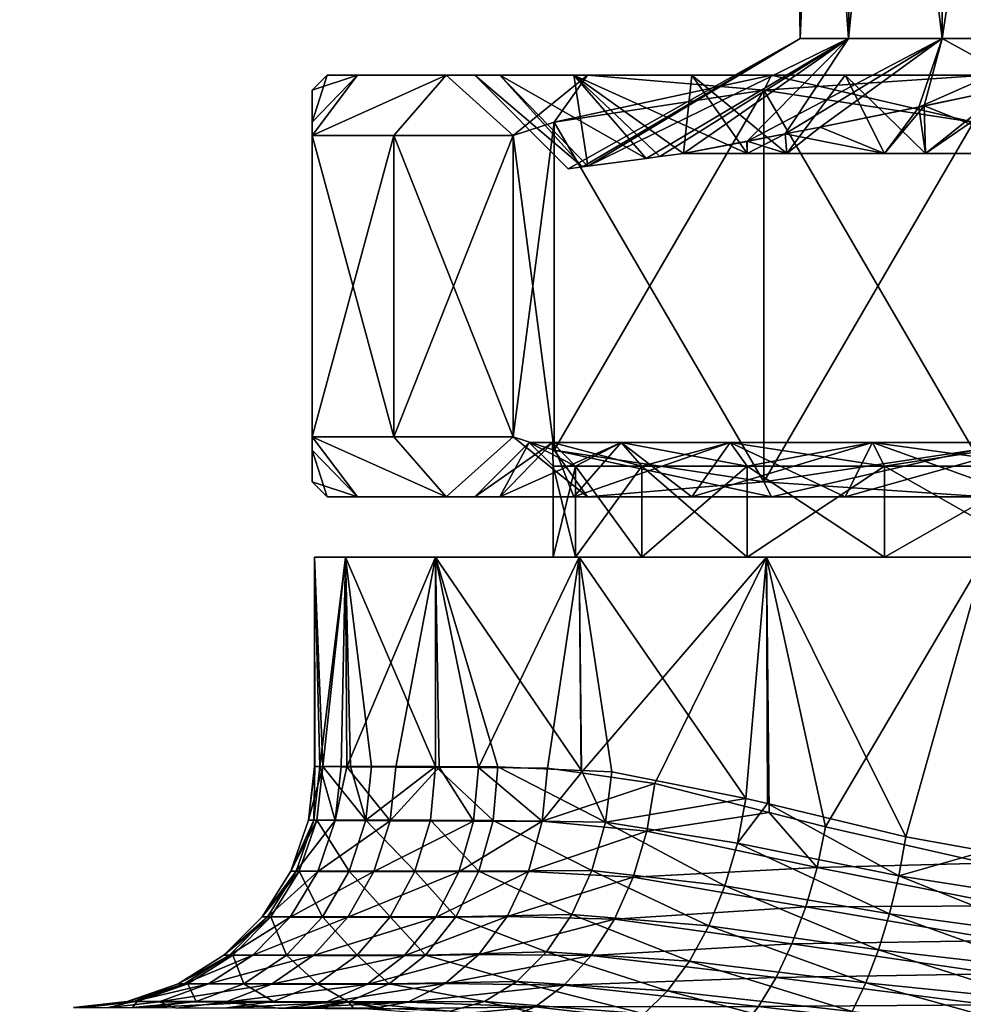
# Model space of a CAD drawing. Extents: x -0.145 to 0.145, y -0.16 to -0.002.
# Tile 76 of 81: x 0.055 to 0.071, y -0.033 to -0.016. Entities that reach past the tile are written whole.
import ezdxf

# ---------------------------------------------------------------- set-up
doc = ezdxf.new("R2010")
doc.units = 0
doc.layers.add('mesh', color=7, linetype='CONTINUOUS')

msp = doc.modelspace()

# ---------------------------------------------------------------- meshes
at = {"layer": 'mesh'}
mesh = msp.add_polyface(dxfattribs=at)
corners = [(0.066162, -0.017305, 0.036962), (0.067485, -0.017305, 0.032885), (0.06871, -0.017305, 0.035007), (0.06443, -0.017305, 0.035229), (0.064207, -0.017305, 0.039509), (0.062086, -0.017305, 0.038284), (0.062979, -0.017305, 0.042476), (0.060612, -0.017305, 0.041841), (0.06256, -0.017305, 0.045659), (0.06011, -0.017305, 0.045659), (0.062979, -0.017305, 0.048843), (0.060612, -0.017305, 0.049477), (0.064207, -0.017305, 0.051809), (0.062086, -0.017305, 0.053034), (0.066162, -0.017305, 0.054356), (0.06443, -0.017305, 0.056089), (0.06871, -0.017305, 0.056311), (0.067485, -0.017305, 0.058433), (0.05986, -0.017555, 0.045659), (0.06786, -0.001895, 0.045659), (0.06806, -0.001695, 0.045659), (0.068268, -0.001895, 0.048765), (0.068462, -0.001695, 0.042605), (0.068268, -0.001895, 0.042553), (0.06786, -0.002195, 0.045659), (0.068268, -0.002195, 0.048765), (0.068268, -0.002195, 0.042553), (0.067303, -0.003195, 0.049024), (0.06686, -0.003195, 0.045659), (0.067303, -0.003195, 0.042294), (0.067303, -0.008695, 0.049024), (0.068601, -0.008695, 0.052159), (0.06686, -0.008695, 0.045659), (0.067303, -0.008695, 0.042294), (0.068601, -0.003195, 0.039159), (0.068601, -0.008695, 0.039159), (0.068061, -0.009695, 0.047188), (0.068268, -0.009695, 0.048765), (0.06786, -0.009695, 0.045659), (0.068268, -0.009695, 0.042553), (0.068061, -0.009695, 0.04413), (0.06884, -0.009695, 0.041174), (0.067961, -0.016695, 0.044099), (0.067961, -0.016695, 0.047201), (0.064438, -0.018815, 0.048452), (0.068766, -0.016695, 0.050233), (0.064349, -0.018827, 0.043625), (0.064438, -0.018815, 0.042866), (0.068766, -0.016695, 0.041085)]
mesh.append_faces([[corners[k] for k in face] for face in [(0, 1, 2, 2), (0, 3, 1, 1), (4, 3, 0, 0), (4, 5, 3, 3), (6, 5, 4, 4), (6, 7, 5, 5), (8, 7, 6, 6), (8, 9, 7, 7), (10, 9, 8, 8), (10, 11, 9, 9), (12, 11, 10, 10), (12, 13, 11, 11), (14, 13, 12, 12), (14, 15, 13, 13), (16, 15, 14, 14), (16, 17, 15, 15), (9, 18, 7, 7), (19, 20, 21, 21), (19, 22, 20, 20), (23, 22, 19, 19), (24, 19, 25, 25), (24, 23, 19, 19), (26, 23, 24, 24), (27, 24, 25, 25), (28, 24, 27, 27), (28, 26, 24, 24), (29, 26, 28, 28), (30, 27, 31, 31), (30, 28, 27, 27), (32, 28, 30, 30), (32, 29, 28, 28), (33, 29, 32, 32), (33, 34, 29, 29), (35, 34, 33, 33), (36, 30, 37, 37), (36, 32, 30, 30), (38, 32, 36, 36), (32, 39, 33, 33), (32, 40, 39, 39), (38, 40, 32, 32), (39, 41, 33, 33), (40, 42, 39, 39), (38, 42, 40, 40), (38, 43, 42, 42), (36, 43, 38, 38), (36, 37, 43, 43), (44, 43, 45, 45), (46, 42, 43, 43), (47, 48, 42, 42)]])
mesh = msp.add_polyface(dxfattribs=at)
corners = [(0.07336, -0.008695, 0.056917), (0.070667, -0.003195, 0.054851), (0.07336, -0.003195, 0.056917), (0.070667, -0.008695, 0.054851), (0.068601, -0.003195, 0.052159), (0.068601, -0.008695, 0.052159), (0.067303, -0.003195, 0.049024), (0.068601, -0.008695, 0.039159), (0.070667, -0.003195, 0.036467), (0.068601, -0.003195, 0.039159), (0.070667, -0.008695, 0.036467), (0.07336, -0.008695, 0.034401), (0.07336, -0.003195, 0.034401), (0.07386, -0.009695, 0.056051), (0.075064, -0.009695, 0.056659), (0.07248, -0.009695, 0.054993), (0.071374, -0.009695, 0.054144), (0.070346, -0.009695, 0.052804), (0.069467, -0.009695, 0.051659), (0.06884, -0.009695, 0.050144), (0.067303, -0.008695, 0.049024), (0.068268, -0.009695, 0.048765), (0.071374, -0.009695, 0.037174), (0.070346, -0.009695, 0.038514), (0.069467, -0.009695, 0.039659), (0.067303, -0.008695, 0.042294), (0.06884, -0.009695, 0.041174), (0.07386, -0.009695, 0.035267), (0.075064, -0.009695, 0.034659), (0.07248, -0.009695, 0.036325), (0.075064, -0.016694, 0.034659), (0.072518, -0.016695, 0.036167), (0.070319, -0.016695, 0.03838), (0.068766, -0.016695, 0.041085), (0.068268, -0.009695, 0.042553), (0.067961, -0.016695, 0.044099), (0.075064, -0.016694, 0.056659), (0.072518, -0.016695, 0.055151), (0.070319, -0.016695, 0.052938), (0.068766, -0.016695, 0.050233), (0.067961, -0.016695, 0.047201)]
mesh.append_faces([[corners[k] for k in face] for face in [(0, 1, 2, 2), (3, 1, 0, 0), (3, 4, 1, 1), (5, 4, 3, 3), (5, 6, 4, 4), (7, 8, 9, 9), (10, 8, 7, 7), (11, 12, 10, 10), (13, 0, 14, 14), (15, 0, 13, 13), (15, 3, 0, 0), (16, 3, 15, 15), (17, 3, 16, 16), (17, 5, 3, 3), (18, 5, 17, 17), (19, 5, 18, 18), (19, 20, 5, 5), (21, 20, 19, 19), (22, 10, 7, 7), (7, 23, 22, 22), (7, 24, 23, 23), (25, 24, 7, 7), (25, 26, 24, 24), (11, 27, 28, 28), (10, 27, 11, 11), (10, 29, 27, 27), (22, 29, 10, 10), (30, 28, 27, 27), (27, 31, 30, 30), (29, 31, 27, 27), (22, 31, 29, 29), (22, 32, 31, 31), (23, 32, 22, 22), (24, 32, 23, 23), (24, 33, 32, 32), (26, 33, 24, 24), (34, 33, 26, 26), (34, 35, 33, 33), (36, 13, 14, 14), (37, 13, 36, 36), (37, 15, 13, 13), (37, 16, 15, 15), (38, 16, 37, 37), (38, 17, 16, 16), (38, 18, 17, 17), (39, 18, 38, 38), (39, 19, 18, 18), (39, 21, 19, 19), (40, 21, 39, 39)]])
mesh = msp.add_polyface(dxfattribs=at)
corners = [(0.062979, -0.017305, 0.042476), (0.064207, -0.017305, 0.039509), (0.065405, -0.018688, 0.0402), (0.066025, -0.018605, 0.039105), (0.065634, -0.018657, 0.039796), (0.066162, -0.017305, 0.036962), (0.064349, -0.018827, 0.043625), (0.06256, -0.017305, 0.045659), (0.064438, -0.018815, 0.042866), (0.062979, -0.017305, 0.048843), (0.064438, -0.018815, 0.048452), (0.064207, -0.017305, 0.051809), (0.064349, -0.018827, 0.047693), (0.064113, -0.018858, 0.045659), (0.066162, -0.017305, 0.054356), (0.067743, -0.018605, 0.053945), (0.06871, -0.017305, 0.056311), (0.067081, -0.018605, 0.053437), (0.066025, -0.018605, 0.052213), (0.065634, -0.018657, 0.051523), (0.067081, -0.018605, 0.037881), (0.067743, -0.018605, 0.037373), (0.06871, -0.017305, 0.035007), (0.067485, -0.017305, 0.058433), (0.06736, -0.017555, 0.058649), (0.06443, -0.017305, 0.056089), (0.063201, -0.018305, 0.056248), (0.062086, -0.017305, 0.053034), (0.063879, -0.018084, 0.05664), (0.06011, -0.017305, 0.045659), (0.05986, -0.018084, 0.049678), (0.05986, -0.017555, 0.045659), (0.060612, -0.017305, 0.049477), (0.05986, -0.018305, 0.050461), (0.06122, -0.018305, 0.053534), (0.060612, -0.017305, 0.041841), (0.05986, -0.018305, 0.040857), (0.062086, -0.017305, 0.038284), (0.05986, -0.018084, 0.04164), (0.067485, -0.017305, 0.032885), (0.063879, -0.018084, 0.034678), (0.06736, -0.017555, 0.032669), (0.06443, -0.017305, 0.035229), (0.063201, -0.018305, 0.03507), (0.06122, -0.018305, 0.037784), (0.068766, -0.016695, 0.041085), (0.067082, -0.018403, 0.03788), (0.067715, -0.01828, 0.037333), (0.068766, -0.016695, 0.050233), (0.067078, -0.018404, 0.053433), (0.070319, -0.016695, 0.052938), (0.067715, -0.01828, 0.053985), (0.065405, -0.018688, 0.051118), (0.067961, -0.016695, 0.047201), (0.067961, -0.016695, 0.044099)]
mesh.append_faces([[corners[k] for k in face] for face in [(0, 1, 2, 2), (1, 3, 4, 4), (5, 3, 1, 1), (0, 6, 7, 7), (2, 8, 0, 0), (9, 10, 11, 11), (7, 12, 9, 9), (6, 13, 7, 7), (14, 15, 16, 16), (14, 17, 15, 15), (11, 17, 14, 14), (11, 18, 17, 17), (19, 18, 11, 11), (5, 20, 3, 3), (5, 21, 20, 20), (22, 21, 5, 5), (23, 24, 25, 25), (25, 26, 27, 27), (25, 28, 26, 26), (24, 28, 25, 25), (29, 30, 31, 31), (32, 30, 29, 29), (32, 33, 30, 30), (27, 33, 32, 32), (27, 34, 33, 33), (26, 34, 27, 27), (35, 36, 37, 37), (35, 38, 36, 36), (31, 38, 35, 35), (39, 40, 41, 41), (42, 40, 39, 39), (42, 43, 40, 40), (37, 43, 42, 42), (37, 44, 43, 43), (36, 44, 37, 37), (3, 45, 4, 4), (45, 46, 47, 47), (3, 46, 45, 45), (48, 18, 19, 19), (48, 49, 18, 18), (50, 51, 49, 49), (52, 48, 19, 19), (10, 48, 52, 52), (12, 53, 10, 10), (13, 53, 12, 12), (6, 53, 13, 13), (8, 54, 6, 6), (2, 45, 8, 8), (2, 4, 45, 45)]])
mesh = msp.add_polyface(dxfattribs=at)
corners = [(0.06871, -0.017305, 0.035007), (0.071042, -0.017305, 0.031412), (0.071676, -0.017305, 0.033778), (0.067485, -0.017305, 0.032885), (0.071676, -0.017305, 0.05754), (0.067485, -0.017305, 0.058433), (0.06871, -0.017305, 0.056311), (0.071042, -0.017305, 0.059906), (0.07486, -0.017305, 0.057959), (0.070045, -0.018605, 0.055469), (0.06936, -0.018605, 0.055185), (0.067743, -0.018605, 0.053945), (0.072013, -0.018605, 0.056284), (0.072656, -0.018605, 0.056369), (0.070045, -0.018605, 0.035849), (0.072013, -0.018605, 0.035034), (0.072656, -0.018605, 0.034949), (0.06936, -0.018605, 0.036133), (0.067743, -0.018605, 0.037373), (0.07084, -0.018084, 0.060659), (0.06736, -0.017555, 0.058649), (0.071519, -0.018305, 0.061051), (0.07486, -0.017305, 0.060409), (0.06736, -0.017555, 0.032669), (0.07084, -0.018084, 0.030659), (0.071519, -0.018305, 0.030267), (0.071519, -0.023305, 0.030267), (0.07084, -0.023526, 0.030659), (0.06736, -0.024055, 0.058649), (0.07084, -0.023526, 0.060659), (0.068293, -0.018166, 0.054484), (0.071709, -0.017459, 0.056198), (0.072654, -0.017249, 0.056403), (0.071709, -0.017459, 0.03512), (0.067715, -0.01828, 0.037333), (0.068293, -0.018166, 0.036834), (0.069932, -0.017835, 0.055494), (0.07002, -0.017816, 0.035789), (0.070319, -0.016695, 0.03838), (0.072518, -0.016695, 0.036167), (0.068766, -0.016695, 0.041085), (0.072518, -0.016695, 0.055151), (0.070319, -0.016695, 0.052938), (0.067078, -0.018404, 0.053433), (0.068766, -0.016695, 0.050233), (0.067715, -0.01828, 0.053985)]
mesh.append_faces([[corners[k] for k in face] for face in [(0, 1, 2, 2), (0, 3, 1, 1), (4, 5, 6, 6), (4, 7, 5, 5), (8, 7, 4, 4), (6, 9, 4, 4), (6, 10, 9, 9), (11, 10, 6, 6), (4, 12, 13, 13), (9, 12, 4, 4), (2, 14, 0, 0), (2, 15, 14, 14), (16, 15, 2, 2), (0, 17, 18, 18), (14, 17, 0, 0), (5, 19, 20, 20), (7, 19, 5, 5), (7, 21, 19, 19), (22, 21, 7, 7), (3, 23, 1, 1), (1, 24, 25, 25), (23, 24, 1, 1), (24, 26, 25, 25), (23, 27, 24, 24), (19, 28, 20, 20), (21, 29, 19, 19), (30, 10, 11, 11), (31, 12, 9, 9), (32, 12, 31, 31), (33, 15, 16, 16), (34, 17, 35, 35), (34, 18, 17, 17), (36, 10, 30, 30), (36, 9, 10, 10), (31, 9, 36, 36), (37, 15, 33, 33), (37, 14, 15, 15), (37, 17, 14, 14), (35, 17, 37, 37), (33, 38, 37, 37), (33, 39, 38, 38), (38, 35, 37, 37), (38, 34, 35, 35), (40, 34, 38, 38), (36, 41, 31, 31), (36, 42, 41, 41), (42, 43, 44, 44), (42, 30, 45, 45), (36, 30, 42, 42)]])
mesh = msp.add_polyface(dxfattribs=at)
corners = [(0.06386, -0.025305, 0.045659), (0.064234, -0.023795, 0.042812), (0.06386, -0.023795, 0.045659), (0.063465, -0.0234, 0.045659), (0.063853, -0.0234, 0.04271), (0.064234, -0.023795, 0.048506), (0.063853, -0.0234, 0.048608), (0.062979, -0.024305, 0.048843), (0.062086, -0.024305, 0.053034), (0.064207, -0.024305, 0.051809), (0.060612, -0.024305, 0.049477), (0.06256, -0.024305, 0.045659), (0.06011, -0.024305, 0.045659), (0.062979, -0.024305, 0.042476), (0.060612, -0.024305, 0.041841), (0.064207, -0.024305, 0.039509), (0.062086, -0.024305, 0.038284), (0.066162, -0.024305, 0.036962), (0.06443, -0.024305, 0.035229), (0.064991, -0.0234, 0.039962), (0.06256, -0.017305, 0.045659), (0.064113, -0.018858, 0.045659), (0.064349, -0.018827, 0.047693), (0.05986, -0.024055, 0.045659), (0.05986, -0.023526, 0.04164), (0.05986, -0.023305, 0.040857), (0.05986, -0.023305, 0.050461), (0.05986, -0.023526, 0.049678), (0.06443, -0.024305, 0.056089), (0.063201, -0.023305, 0.056248), (0.063879, -0.023526, 0.05664), (0.06122, -0.023305, 0.053534), (0.06122, -0.023305, 0.037784), (0.063201, -0.023305, 0.03507), (0.063879, -0.023526, 0.034678), (0.063201, -0.018305, 0.03507), (0.063879, -0.018084, 0.034678), (0.063879, -0.018084, 0.05664), (0.063201, -0.018305, 0.056248), (0.05986, -0.018305, 0.050461), (0.06122, -0.018305, 0.053534), (0.06122, -0.018305, 0.037784), (0.05986, -0.018305, 0.040857)]
mesh.append_faces([[corners[k] for k in face] for face in [(0, 1, 2, 2), (3, 2, 4, 4), (3, 5, 2, 2), (6, 5, 3, 3), (7, 8, 9, 9), (7, 10, 8, 8), (11, 10, 7, 7), (11, 12, 10, 10), (13, 12, 11, 11), (13, 14, 12, 12), (15, 14, 13, 13), (15, 16, 14, 14), (17, 18, 16, 16), (6, 7, 9, 9), (3, 7, 6, 6), (3, 11, 7, 7), (4, 11, 3, 3), (4, 13, 11, 11), (19, 13, 4, 4), (19, 15, 13, 13), (20, 21, 22, 22), (12, 23, 10, 10), (12, 24, 23, 23), (14, 24, 12, 12), (14, 25, 24, 24), (16, 25, 14, 14), (10, 26, 8, 8), (10, 27, 26, 26), (23, 27, 10, 10), (28, 29, 30, 30), (8, 29, 28, 28), (8, 31, 29, 29), (26, 31, 8, 8), (16, 32, 25, 25), (16, 33, 32, 32), (18, 33, 16, 16), (18, 34, 33, 33), (35, 34, 36, 36), (35, 33, 34, 34), (37, 29, 38, 38), (37, 30, 29, 29), (31, 26, 39, 39), (40, 31, 39, 39), (40, 29, 31, 31), (38, 29, 40, 40), (32, 33, 35, 35), (41, 32, 35, 35), (41, 25, 32, 32), (42, 25, 41, 41)]])
mesh = msp.add_polyface(dxfattribs=at)
corners = [(0.067081, -0.025305, 0.053437), (0.065333, -0.023795, 0.051159), (0.067081, -0.023795, 0.053437), (0.065333, -0.025305, 0.051159), (0.064234, -0.023795, 0.048506), (0.064234, -0.025305, 0.048506), (0.06386, -0.023795, 0.045659), (0.064234, -0.025305, 0.042812), (0.065333, -0.023795, 0.040159), (0.064234, -0.023795, 0.042812), (0.065333, -0.025305, 0.040159), (0.067081, -0.023795, 0.037881), (0.067081, -0.025305, 0.037881), (0.06936, -0.023795, 0.036133), (0.066802, -0.0234, 0.037602), (0.069162, -0.0234, 0.035791), (0.064991, -0.0234, 0.039962), (0.063853, -0.0234, 0.04271), (0.063853, -0.0234, 0.048608), (0.064991, -0.0234, 0.051357), (0.066802, -0.0234, 0.053717), (0.06936, -0.023795, 0.055185), (0.069162, -0.0234, 0.055527), (0.066162, -0.024305, 0.036962), (0.062086, -0.024305, 0.038284), (0.064207, -0.024305, 0.039509), (0.06871, -0.024305, 0.035007), (0.06443, -0.024305, 0.035229), (0.067485, -0.024305, 0.032885), (0.066162, -0.024305, 0.054356), (0.06871, -0.024305, 0.056311), (0.064207, -0.024305, 0.051809), (0.064207, -0.017305, 0.039509), (0.065634, -0.018657, 0.039796), (0.065405, -0.018688, 0.0402), (0.062979, -0.017305, 0.042476), (0.064438, -0.018815, 0.042866), (0.064349, -0.018827, 0.043625), (0.064207, -0.017305, 0.051809), (0.065405, -0.018688, 0.051118), (0.065634, -0.018657, 0.051523), (0.064438, -0.018815, 0.048452), (0.062979, -0.017305, 0.048843), (0.064349, -0.018827, 0.047693), (0.067485, -0.024305, 0.058433), (0.063879, -0.023526, 0.05664), (0.06736, -0.024055, 0.058649), (0.06443, -0.024305, 0.056089), (0.06736, -0.024055, 0.032669), (0.063879, -0.023526, 0.034678), (0.063879, -0.018084, 0.034678), (0.06736, -0.017555, 0.032669), (0.06736, -0.017555, 0.058649), (0.063879, -0.018084, 0.05664), (0.067081, -0.018605, 0.053437), (0.066025, -0.018605, 0.052213), (0.067078, -0.018404, 0.053433), (0.067715, -0.01828, 0.053985), (0.067743, -0.018605, 0.053945), (0.068293, -0.018166, 0.054484), (0.067082, -0.018403, 0.03788), (0.067743, -0.018605, 0.037373), (0.067715, -0.01828, 0.037333), (0.067081, -0.018605, 0.037881), (0.066025, -0.018605, 0.039105)]
mesh.append_faces([[corners[k] for k in face] for face in [(0, 1, 2, 2), (3, 4, 1, 1), (5, 6, 4, 4), (7, 8, 9, 9), (10, 11, 8, 8), (12, 13, 11, 11), (14, 11, 15, 15), (14, 8, 11, 11), (16, 8, 14, 14), (16, 9, 8, 8), (17, 9, 16, 16), (17, 6, 9, 9), (18, 1, 4, 4), (19, 1, 18, 18), (19, 2, 1, 1), (20, 2, 19, 19), (20, 21, 2, 2), (22, 21, 20, 20), (23, 24, 25, 25), (26, 27, 23, 23), (26, 28, 27, 27), (20, 29, 30, 30), (19, 29, 20, 20), (19, 31, 29, 29), (18, 31, 19, 19), (14, 25, 16, 16), (14, 23, 25, 25), (15, 23, 14, 14), (15, 26, 23, 23), (32, 33, 34, 34), (35, 36, 37, 37), (38, 39, 40, 40), (38, 41, 39, 39), (42, 43, 41, 41), (44, 45, 46, 46), (47, 45, 44, 44), (28, 48, 27, 27), (48, 49, 27, 27), (50, 48, 51, 51), (50, 49, 48, 48), (52, 45, 53, 53), (52, 46, 45, 45), (54, 55, 56, 56), (57, 54, 56, 56), (57, 58, 54, 54), (59, 58, 57, 57), (60, 61, 62, 62), (60, 63, 61, 61), (64, 63, 60, 60)]])
mesh = msp.add_polyface(dxfattribs=at)
corners = [(0.059903, -0.025305, 0.045817), (0.059909, -0.028779, 0.045817), (0.059903, -0.028779, 0.045692), (0.059803, -0.029669, 0.045691), (0.05989, -0.029669, 0.047439), (0.057738, -0.032383, 0.047669), (0.056793, -0.032678, 0.045666), (0.057639, -0.032383, 0.045673), (0.058144, -0.032385, 0.04996), (0.056898, -0.032679, 0.04776), (0.059188, -0.03239, 0.052961), (0.057323, -0.032681, 0.050163), (0.058492, -0.031907, 0.047588), (0.058397, -0.031906, 0.04568), (0.05888, -0.031909, 0.049779), (0.059878, -0.031913, 0.052648), (0.059122, -0.031273, 0.047521), (0.059031, -0.031273, 0.045685), (0.059495, -0.031275, 0.049627), (0.060455, -0.03128, 0.052387), (0.059596, -0.030515, 0.04747), (0.059507, -0.030514, 0.045689), (0.059957, -0.030517, 0.049514), (0.060244, -0.029672, 0.049444), (0.057796, -0.032383, 0.043488), (0.058548, -0.031906, 0.04359), (0.058728, -0.032383, 0.039782), (0.059438, -0.031906, 0.040047), (0.05995, -0.032383, 0.037188), (0.059175, -0.031273, 0.043676), (0.060032, -0.031273, 0.040268), (0.059647, -0.030514, 0.04374), (0.05994, -0.029669, 0.04378), (0.05986, -0.023526, 0.049678), (0.05986, -0.018305, 0.050461), (0.05986, -0.023305, 0.050461), (0.05986, -0.018084, 0.049678), (0.05986, -0.024055, 0.045659), (0.05986, -0.017555, 0.045659), (0.05986, -0.023526, 0.04164), (0.05986, -0.018084, 0.04164), (0.05986, -0.023305, 0.040857), (0.05986, -0.018305, 0.040857)]
mesh.append_faces([[corners[k] for k in face] for face in [(0, 1, 2, 2), (1, 3, 2, 2), (1, 4, 3, 3), (5, 6, 7, 7), (8, 9, 5, 5), (10, 11, 8, 8), (12, 7, 13, 13), (12, 5, 7, 7), (14, 5, 12, 12), (14, 8, 5, 5), (15, 8, 14, 14), (15, 10, 8, 8), (16, 13, 17, 17), (16, 12, 13, 13), (18, 12, 16, 16), (18, 14, 12, 12), (19, 14, 18, 18), (19, 15, 14, 14), (20, 17, 21, 21), (20, 16, 17, 17), (22, 16, 20, 20), (22, 18, 16, 16), (4, 21, 3, 3), (4, 20, 21, 21), (23, 20, 4, 4), (23, 22, 20, 20), (7, 6, 24, 24), (25, 24, 26, 26), (25, 7, 24, 24), (13, 7, 25, 25), (27, 26, 28, 28), (27, 25, 26, 26), (29, 25, 27, 27), (29, 13, 25, 25), (17, 13, 29, 29), (30, 29, 27, 27), (31, 29, 30, 30), (31, 17, 29, 29), (21, 17, 31, 31), (32, 21, 31, 31), (3, 21, 32, 32), (33, 34, 35, 35), (33, 36, 34, 34), (37, 36, 33, 33), (37, 38, 36, 36), (39, 38, 37, 37), (39, 40, 38, 38), (41, 40, 39, 39), (41, 42, 40, 40)]])
mesh = msp.add_polyface(dxfattribs=at)
corners = [(0.072013, -0.025305, 0.056284), (0.06936, -0.023795, 0.055185), (0.072013, -0.023795, 0.056284), (0.06936, -0.025305, 0.055185), (0.067081, -0.023795, 0.053437), (0.067081, -0.025305, 0.053437), (0.06936, -0.025305, 0.036133), (0.06936, -0.023795, 0.036133), (0.067081, -0.025305, 0.037881), (0.072013, -0.023795, 0.035034), (0.072013, -0.025305, 0.035034), (0.07191, -0.0234, 0.034652), (0.069162, -0.0234, 0.035791), (0.067081, -0.023795, 0.037881), (0.069162, -0.0234, 0.055527), (0.07191, -0.0234, 0.056666), (0.069718, -0.029942, 0.031741), (0.07102, -0.025305, 0.031328), (0.067403, -0.025305, 0.032827), (0.071035, -0.030181, 0.031383), (0.072233, -0.030399, 0.031057), (0.074903, -0.025305, 0.030817), (0.07102, -0.025305, 0.060306), (0.071542, -0.030495, 0.060436), (0.071037, -0.030381, 0.060258), (0.073771, -0.030763, 0.060774), (0.074903, -0.025305, 0.060817), (0.068381, -0.029778, 0.059325), (0.067403, -0.025305, 0.058807), (0.07486, -0.025305, 0.056659), (0.06871, -0.024305, 0.056311), (0.071042, -0.024305, 0.059906), (0.071676, -0.024305, 0.05754), (0.067485, -0.024305, 0.058433), (0.071676, -0.024305, 0.033778), (0.067485, -0.024305, 0.032885), (0.06871, -0.024305, 0.035007), (0.071042, -0.024305, 0.031412), (0.07486, -0.024305, 0.033359), (0.066802, -0.0234, 0.053717), (0.07486, -0.0234, 0.034264), (0.06736, -0.024055, 0.058649), (0.07084, -0.023526, 0.060659), (0.071519, -0.023305, 0.061051), (0.07084, -0.023526, 0.030659), (0.06736, -0.024055, 0.032669), (0.071519, -0.023305, 0.030267), (0.07486, -0.024305, 0.030909), (0.07084, -0.018084, 0.030659), (0.06736, -0.017555, 0.032669), (0.07084, -0.018084, 0.060659), (0.071519, -0.018305, 0.061051)]
mesh.append_faces([[corners[k] for k in face] for face in [(0, 1, 2, 2), (3, 1, 0, 0), (3, 4, 1, 1), (5, 4, 3, 3), (6, 7, 8, 8), (6, 9, 7, 7), (10, 9, 6, 6), (11, 7, 9, 9), (12, 7, 11, 11), (12, 13, 7, 7), (14, 2, 1, 1), (15, 2, 14, 14), (16, 17, 18, 18), (19, 17, 16, 16), (20, 17, 19, 19), (20, 21, 17, 17), (22, 23, 24, 24), (22, 25, 23, 23), (26, 25, 22, 22), (27, 22, 24, 24), (27, 28, 22, 22), (29, 22, 0, 0), (6, 17, 10, 10), (6, 18, 17, 17), (8, 18, 6, 6), (0, 28, 3, 3), (0, 22, 28, 28), (30, 31, 32, 32), (30, 33, 31, 31), (34, 35, 36, 36), (34, 37, 35, 35), (38, 37, 34, 34), (14, 32, 15, 15), (14, 30, 32, 32), (39, 30, 14, 14), (11, 36, 12, 12), (11, 34, 36, 36), (40, 34, 11, 11), (33, 41, 31, 31), (31, 42, 43, 43), (41, 42, 31, 31), (35, 44, 45, 45), (37, 44, 35, 35), (37, 46, 44, 44), (47, 46, 37, 37), (48, 44, 46, 46), (49, 45, 44, 44), (50, 42, 41, 41), (51, 43, 42, 42)]])
mesh = msp.add_polyface(dxfattribs=at)
corners = [(0.065333, -0.025305, 0.051159), (0.065333, -0.023795, 0.051159), (0.067081, -0.025305, 0.053437), (0.064234, -0.025305, 0.048506), (0.064234, -0.023795, 0.048506), (0.06386, -0.025305, 0.045659), (0.06386, -0.023795, 0.045659), (0.064234, -0.025305, 0.042812), (0.064234, -0.023795, 0.042812), (0.065333, -0.025305, 0.040159), (0.065333, -0.023795, 0.040159), (0.067081, -0.025305, 0.037881), (0.067081, -0.023795, 0.037881), (0.064296, -0.025305, 0.056424), (0.064326, -0.028884, 0.056392), (0.063769, -0.028805, 0.055869), (0.064296, -0.025305, 0.03521), (0.064334, -0.028842, 0.035245), (0.064838, -0.028864, 0.034695), (0.061912, -0.025305, 0.038317), (0.062944, -0.028781, 0.036762), (0.067058, -0.029307, 0.033032), (0.067403, -0.025305, 0.032827), (0.067418, -0.029393, 0.032857), (0.069718, -0.029942, 0.031741), (0.067447, -0.029541, 0.058737), (0.067403, -0.025305, 0.058807), (0.068381, -0.029778, 0.059325), (0.065551, -0.02906, 0.057545), (0.062625, -0.028794, 0.054434), (0.060414, -0.025305, 0.049699), (0.061912, -0.025305, 0.053317), (0.06936, -0.025305, 0.055185), (0.063682, -0.029682, 0.055918), (0.065419, -0.029852, 0.057543), (0.068242, -0.030452, 0.059324), (0.063455, -0.030517, 0.056096), (0.065191, -0.030612, 0.057666), (0.06692, -0.030047, 0.033033), (0.064729, -0.029703, 0.034673), (0.066713, -0.03076, 0.032915), (0.062864, -0.029671, 0.036702), (0.064504, -0.030505, 0.034519), (0.062628, -0.030516, 0.036524), (0.066162, -0.024305, 0.054356), (0.067485, -0.024305, 0.058433), (0.06871, -0.024305, 0.056311), (0.06443, -0.024305, 0.056089), (0.064207, -0.024305, 0.051809), (0.062086, -0.024305, 0.053034)]
mesh.append_faces([[corners[k] for k in face] for face in [(0, 1, 2, 2), (3, 4, 0, 0), (5, 6, 3, 3), (7, 8, 5, 5), (9, 10, 7, 7), (11, 12, 9, 9), (13, 14, 15, 15), (16, 17, 18, 18), (19, 17, 16, 16), (19, 20, 17, 17), (21, 16, 18, 18), (21, 22, 16, 16), (23, 22, 21, 21), (24, 22, 23, 23), (25, 26, 27, 27), (26, 14, 13, 13), (26, 28, 14, 14), (25, 28, 26, 26), (29, 13, 15, 15), (11, 16, 22, 22), (9, 16, 11, 11), (9, 19, 16, 16), (7, 19, 9, 9), (0, 30, 3, 3), (2, 31, 0, 0), (2, 13, 31, 31), (32, 13, 2, 2), (32, 26, 13, 13), (33, 15, 14, 14), (33, 29, 15, 15), (28, 33, 14, 14), (28, 34, 33, 33), (25, 34, 28, 28), (25, 35, 34, 34), (27, 35, 25, 25), (34, 36, 33, 33), (35, 37, 34, 34), (21, 38, 23, 23), (21, 39, 38, 38), (18, 39, 21, 21), (39, 40, 38, 38), (41, 42, 39, 39), (41, 43, 42, 42), (39, 17, 20, 20), (18, 17, 39, 39), (44, 45, 46, 46), (44, 47, 45, 45), (48, 47, 44, 44), (48, 49, 47, 47)]])
mesh = msp.add_polyface(dxfattribs=at)
corners = [(0.06004, -0.028779, 0.043793), (0.059903, -0.025305, 0.045817), (0.059903, -0.028779, 0.045692), (0.060414, -0.025305, 0.041935), (0.060501, -0.028779, 0.041957), (0.060849, -0.028779, 0.040573), (0.062625, -0.028794, 0.054434), (0.061912, -0.025305, 0.053317), (0.064296, -0.025305, 0.056424), (0.061968, -0.028791, 0.053285), (0.060436, -0.028782, 0.049691), (0.060414, -0.025305, 0.049699), (0.06125, -0.028787, 0.05203), (0.05999, -0.028779, 0.047428), (0.059909, -0.028779, 0.045817), (0.060342, -0.028782, 0.049421), (0.064234, -0.025305, 0.042812), (0.061912, -0.025305, 0.038317), (0.06386, -0.025305, 0.045659), (0.064234, -0.025305, 0.048506), (0.065333, -0.025305, 0.051159), (0.05989, -0.029669, 0.047439), (0.060244, -0.029672, 0.049444), (0.061158, -0.029677, 0.05207), (0.062541, -0.029683, 0.054489), (0.063682, -0.029682, 0.055918), (0.059957, -0.030517, 0.049514), (0.060888, -0.030522, 0.052191), (0.062298, -0.030527, 0.054656), (0.062864, -0.029671, 0.036702), (0.061824, -0.02967, 0.038269), (0.062628, -0.030516, 0.036524), (0.064729, -0.029703, 0.034673), (0.062944, -0.028781, 0.036762), (0.060755, -0.029669, 0.040538), (0.061568, -0.030515, 0.038122), (0.05994, -0.029669, 0.04378), (0.059647, -0.030514, 0.04374), (0.060478, -0.030515, 0.040435), (0.059803, -0.029669, 0.045691), (0.061912, -0.02878, 0.038317)]
mesh.append_faces([[corners[k] for k in face] for face in [(0, 1, 2, 2), (0, 3, 1, 1), (4, 3, 0, 0), (4, 5, 3, 3), (6, 7, 8, 8), (9, 7, 6, 6), (7, 10, 11, 11), (7, 12, 10, 10), (9, 12, 7, 7), (1, 13, 14, 14), (11, 13, 1, 1), (11, 15, 13, 13), (10, 15, 11, 11), (16, 3, 17, 17), (18, 3, 16, 16), (18, 1, 3, 3), (19, 1, 18, 18), (19, 11, 1, 1), (20, 7, 11, 11), (13, 21, 14, 14), (13, 22, 21, 21), (22, 10, 23, 23), (22, 15, 10, 10), (13, 15, 22, 22), (24, 6, 25, 25), (24, 9, 6, 6), (23, 9, 24, 24), (23, 12, 9, 9), (10, 12, 23, 23), (23, 26, 22, 22), (24, 27, 23, 23), (25, 28, 24, 24), (29, 30, 31, 31), (32, 33, 29, 29), (30, 34, 35, 35), (34, 4, 0, 0), (34, 5, 4, 4), (36, 37, 38, 38), (34, 36, 38, 38), (0, 36, 34, 34), (0, 39, 36, 36), (2, 39, 0, 0), (17, 40, 33, 33), (3, 40, 17, 17), (5, 40, 3, 3), (40, 30, 29, 29), (29, 33, 40, 40), (40, 34, 30, 30), (40, 5, 34, 34)]])
mesh = msp.add_polyface(dxfattribs=at)
corners = [(0.071037, -0.030381, 0.060258), (0.068242, -0.030452, 0.059324), (0.068381, -0.029778, 0.059325), (0.071455, -0.031087, 0.060462), (0.071542, -0.030495, 0.060436), (0.07374, -0.031328, 0.060812), (0.073771, -0.030763, 0.060774), (0.076371, -0.030739, 0.060745), (0.076411, -0.031306, 0.060782), (0.074902, -0.030753, 0.060761), (0.071229, -0.032217, 0.060771), (0.067562, -0.032279, 0.059945), (0.067826, -0.031722, 0.059638), (0.07135, -0.031665, 0.060574), (0.068055, -0.031107, 0.059429), (0.073704, -0.031882, 0.06093), (0.073663, -0.032413, 0.061124), (0.076458, -0.031862, 0.060899), (0.079136, -0.031569, 0.060403), (0.076511, -0.032395, 0.061093), (0.079012, -0.030978, 0.060292), (0.076501, -0.030514, 0.030902), (0.076544, -0.0311, 0.030863), (0.078231, -0.030302, 0.031191), (0.074902, -0.030564, 0.030839), (0.074483, -0.031155, 0.030781), (0.074494, -0.030576, 0.030823), (0.072164, -0.030996, 0.031023), (0.072233, -0.030399, 0.031057), (0.071035, -0.030181, 0.031383), (0.069599, -0.030591, 0.031727), (0.069718, -0.029942, 0.031741), (0.069263, -0.031819, 0.031396), (0.071878, -0.032654, 0.030405), (0.071985, -0.032136, 0.030693), (0.066444, -0.031422, 0.032679), (0.069054, -0.032365, 0.031089), (0.07447, -0.031722, 0.030656), (0.076652, -0.03222, 0.030533), (0.076594, -0.031672, 0.030739), (0.074455, -0.032265, 0.03045), (0.072081, -0.03158, 0.030901), (0.069446, -0.031223, 0.031611), (0.066713, -0.03076, 0.032915), (0.067418, -0.029393, 0.032857), (0.06692, -0.030047, 0.033033)]
mesh.append_faces([[corners[k] for k in face] for face in [(0, 1, 2, 2), (0, 3, 1, 1), (4, 3, 0, 0), (4, 5, 3, 3), (6, 5, 4, 4), (5, 7, 8, 8), (5, 9, 7, 7), (6, 9, 5, 5), (10, 11, 12, 12), (13, 12, 14, 14), (13, 10, 12, 12), (15, 10, 13, 13), (15, 16, 10, 10), (17, 16, 15, 15), (18, 19, 17, 17), (3, 14, 1, 1), (3, 13, 14, 14), (5, 13, 3, 3), (5, 15, 13, 13), (8, 15, 5, 5), (8, 17, 15, 15), (20, 17, 8, 8), (21, 22, 23, 23), (24, 22, 21, 21), (24, 25, 22, 22), (26, 25, 24, 24), (26, 27, 25, 25), (28, 27, 26, 26), (29, 27, 28, 28), (29, 30, 27, 27), (31, 30, 29, 29), (32, 33, 34, 34), (35, 36, 32, 32), (37, 38, 39, 39), (37, 40, 38, 38), (41, 40, 37, 37), (41, 34, 40, 40), (42, 34, 41, 41), (42, 32, 34, 34), (43, 32, 42, 42), (44, 30, 31, 31), (44, 45, 30, 30), (25, 39, 22, 22), (25, 37, 39, 39), (27, 37, 25, 25), (27, 41, 37, 37), (30, 41, 27, 27), (30, 42, 41, 41), (45, 42, 30, 30)]])
mesh = msp.add_polyface(dxfattribs=at)
corners = [(0.061389, -0.031918, 0.055289), (0.059188, -0.03239, 0.052961), (0.059878, -0.031913, 0.052648), (0.06263, -0.031899, 0.056796), (0.060769, -0.032395, 0.055722), (0.064491, -0.031916, 0.058267), (0.062072, -0.03238, 0.057283), (0.061908, -0.031285, 0.054927), (0.060455, -0.03128, 0.052387), (0.063098, -0.031268, 0.056393), (0.064878, -0.031309, 0.057911), (0.067826, -0.031722, 0.059638), (0.067562, -0.032279, 0.059945), (0.060888, -0.030522, 0.052191), (0.059495, -0.031275, 0.049627), (0.059957, -0.030517, 0.049514), (0.062298, -0.030527, 0.054656), (0.063455, -0.030517, 0.056096), (0.065191, -0.030612, 0.057666), (0.068055, -0.031107, 0.059429), (0.061158, -0.029677, 0.05207), (0.062541, -0.029683, 0.054489), (0.063682, -0.029682, 0.055918), (0.065419, -0.029852, 0.057543), (0.068242, -0.030452, 0.059324), (0.066713, -0.03076, 0.032915), (0.066444, -0.031422, 0.032679), (0.069263, -0.031819, 0.031396), (0.064504, -0.030505, 0.034519), (0.06692, -0.030047, 0.033033), (0.069446, -0.031223, 0.031611), (0.064729, -0.029703, 0.034673), (0.066123, -0.032009, 0.032336), (0.069054, -0.032365, 0.031089), (0.064174, -0.031233, 0.03424), (0.062628, -0.030516, 0.036524), (0.063754, -0.031855, 0.033849), (0.062248, -0.031274, 0.036237), (0.061568, -0.030515, 0.038122), (0.061824, -0.02967, 0.038269), (0.060032, -0.031273, 0.040268), (0.059438, -0.031906, 0.040047), (0.060607, -0.031907, 0.037567), (0.061155, -0.031273, 0.037884), (0.061743, -0.031908, 0.035855), (0.060478, -0.030515, 0.040435), (0.059647, -0.030514, 0.04374), (0.060755, -0.029669, 0.040538)]
mesh.append_faces([[corners[k] for k in face] for face in [(0, 1, 2, 2), (3, 4, 0, 0), (5, 6, 3, 3), (7, 2, 8, 8), (7, 0, 2, 2), (9, 0, 7, 7), (9, 3, 0, 0), (10, 3, 9, 9), (10, 5, 3, 3), (11, 5, 10, 10), (11, 12, 5, 5), (13, 14, 15, 15), (13, 8, 14, 14), (16, 8, 13, 13), (16, 7, 8, 8), (17, 7, 16, 16), (17, 9, 7, 7), (18, 9, 17, 17), (18, 10, 9, 9), (19, 10, 18, 18), (19, 11, 10, 10), (20, 13, 15, 15), (21, 16, 13, 13), (22, 17, 16, 16), (23, 18, 17, 17), (24, 19, 18, 18), (25, 26, 27, 27), (28, 26, 25, 25), (29, 25, 30, 30), (31, 28, 25, 25), (26, 32, 33, 33), (26, 34, 32, 32), (28, 34, 26, 26), (28, 35, 34, 34), (34, 36, 32, 32), (34, 37, 36, 36), (35, 37, 34, 34), (35, 38, 37, 37), (39, 38, 35, 35), (40, 41, 42, 42), (43, 42, 44, 44), (43, 40, 42, 42), (45, 40, 43, 43), (45, 46, 40, 40), (37, 44, 36, 36), (37, 43, 44, 44), (38, 43, 37, 37), (38, 45, 43, 43), (47, 45, 38, 38)]])
mesh = msp.add_polyface(dxfattribs=at)
corners = [(0.027997, -0.051835, 0.023608), (0.028779, -0.054891, 0.023206), (0.09656, -0.051079, 0.023708), (0.063562, -0.032765, 0.059252), (0.0608, -0.032803, 0.058417), (0.061452, -0.032686, 0.057833), (0.062127, -0.032902, 0.059254), (0.063057, -0.032973, 0.05984), (0.066962, -0.033157, 0.060812), (0.066113, -0.033381, 0.061124), (0.066642, -0.033452, 0.061346), (0.070646, -0.033931, 0.062286), (0.062072, -0.03238, 0.057283), (0.060078, -0.032692, 0.056206), (0.060769, -0.032395, 0.055722), (0.064047, -0.032408, 0.05872), (0.067271, -0.032762, 0.06034), (0.070951, -0.033195, 0.061398), (0.061389, -0.031918, 0.055289), (0.059188, -0.03239, 0.052961), (0.06263, -0.031899, 0.056796), (0.064491, -0.031916, 0.058267), (0.067562, -0.032279, 0.059945), (0.060464, -0.03268, 0.034888), (0.061043, -0.032787, 0.032941), (0.062154, -0.032837, 0.032196), (0.060926, -0.032782, 0.033019), (0.060545, -0.03278, 0.033363), (0.06002, -0.032781, 0.034007), (0.059755, -0.032781, 0.034351), (0.068826, -0.032844, 0.030697), (0.065761, -0.032501, 0.031896), (0.068584, -0.033244, 0.030231), (0.066123, -0.032009, 0.032336), (0.063754, -0.031855, 0.033849), (0.05995, -0.032383, 0.037188), (0.059218, -0.032679, 0.036766), (0.062721, -0.032675, 0.032804), (0.064559, -0.033089, 0.030998), (0.061138, -0.032384, 0.035398), (0.060607, -0.031907, 0.037567), (0.059438, -0.031906, 0.040047), (0.065371, -0.032879, 0.031376), (0.064966, -0.033132, 0.030795), (0.063262, -0.032343, 0.033363), (0.061743, -0.031908, 0.035855), (0.068336, -0.033555, 0.029705), (0.05935, -0.032794, 0.056716)]
mesh.append_faces([[corners[k] for k in face] for face in [(0, 1, 2, 2), (3, 4, 5, 5), (3, 6, 4, 4), (3, 7, 6, 6), (8, 7, 3, 3), (8, 9, 7, 7), (8, 10, 9, 9), (8, 11, 10, 10), (12, 13, 14, 14), (12, 5, 13, 13), (15, 5, 12, 12), (15, 3, 5, 5), (16, 3, 15, 15), (16, 8, 3, 3), (17, 8, 16, 16), (18, 14, 19, 19), (20, 12, 14, 14), (21, 15, 12, 12), (22, 15, 21, 21), (22, 16, 15, 15), (23, 24, 25, 25), (23, 26, 24, 24), (23, 27, 26, 26), (23, 28, 27, 27), (29, 28, 23, 23), (30, 31, 32, 32), (33, 31, 30, 30), (33, 34, 31, 31), (35, 36, 23, 23), (37, 25, 38, 38), (37, 23, 25, 25), (39, 23, 37, 37), (39, 35, 23, 23), (40, 35, 39, 39), (40, 41, 35, 35), (42, 38, 43, 43), (42, 37, 38, 38), (44, 37, 42, 42), (44, 39, 37, 37), (45, 39, 44, 44), (45, 40, 39, 39), (32, 43, 46, 46), (32, 42, 43, 43), (31, 42, 32, 32), (31, 44, 42, 42), (34, 44, 31, 31), (34, 45, 44, 44), (5, 47, 13, 13), (5, 4, 47, 47)]])
mesh = msp.add_polyface(dxfattribs=at)
corners = [(0.071095, -0.032731, 0.061048), (0.067271, -0.032762, 0.06034), (0.067562, -0.032279, 0.059945), (0.070951, -0.033195, 0.061398), (0.073618, -0.032911, 0.061392), (0.07357, -0.033366, 0.061727), (0.076569, -0.032895, 0.061362), (0.07944, -0.032651, 0.060882), (0.076631, -0.03335, 0.061698), (0.079613, -0.033119, 0.061239), (0.08222, -0.032282, 0.059955), (0.071229, -0.032217, 0.060771), (0.073663, -0.032413, 0.061124), (0.076511, -0.032395, 0.061093), (0.07928, -0.032131, 0.060601), (0.081957, -0.031725, 0.059648), (0.076458, -0.031862, 0.060899), (0.085574, -0.032828, 0.05962), (0.086038, -0.033058, 0.060201), (0.083715, -0.033376, 0.061125), (0.085127, -0.03246, 0.059099), (0.082818, -0.033161, 0.060821), (0.08251, -0.032766, 0.060349), (0.084716, -0.031968, 0.058658), (0.079794, -0.033522, 0.061664), (0.084866, -0.032835, 0.031575), (0.082467, -0.033103, 0.030609), (0.082772, -0.033396, 0.030061), (0.082171, -0.032708, 0.031095), (0.084453, -0.032462, 0.032102), (0.078813, -0.03306, 0.030171), (0.081893, -0.032223, 0.031503), (0.07867, -0.032591, 0.03054), (0.076715, -0.03273, 0.030249), (0.076783, -0.033193, 0.029892), (0.074439, -0.032772, 0.030167), (0.074421, -0.033232, 0.029815), (0.071878, -0.032654, 0.030405), (0.071763, -0.03312, 0.030042), (0.069054, -0.032365, 0.031089), (0.078537, -0.032068, 0.030832), (0.076652, -0.03222, 0.030533), (0.074455, -0.032265, 0.03045), (0.071985, -0.032136, 0.030693), (0.069263, -0.031819, 0.031396), (0.068826, -0.032844, 0.030697), (0.066123, -0.032009, 0.032336), (0.08531, -0.033074, 0.030994)]
mesh.append_faces([[corners[k] for k in face] for face in [(0, 1, 2, 2), (0, 3, 1, 1), (4, 3, 0, 0), (4, 5, 3, 3), (6, 5, 4, 4), (7, 8, 6, 6), (7, 9, 8, 8), (10, 9, 7, 7), (11, 0, 2, 2), (12, 0, 11, 11), (12, 4, 0, 0), (13, 4, 12, 12), (13, 6, 4, 4), (14, 6, 13, 13), (14, 7, 6, 6), (15, 10, 7, 7), (16, 13, 12, 12), (17, 18, 19, 19), (20, 17, 21, 21), (22, 20, 21, 21), (23, 20, 22, 22), (22, 10, 23, 23), (22, 9, 10, 10), (24, 9, 22, 22), (25, 26, 27, 27), (28, 25, 29, 29), (28, 26, 25, 25), (30, 26, 28, 28), (31, 28, 29, 29), (32, 28, 31, 31), (32, 30, 28, 28), (33, 30, 32, 32), (33, 34, 30, 30), (35, 34, 33, 33), (35, 36, 34, 34), (37, 36, 35, 35), (37, 38, 36, 36), (39, 38, 37, 37), (40, 32, 31, 31), (41, 32, 40, 40), (41, 33, 32, 32), (42, 33, 41, 41), (42, 35, 33, 33), (43, 35, 42, 42), (43, 37, 35, 35), (44, 39, 37, 37), (39, 45, 38, 38), (39, 46, 45, 45), (27, 47, 25, 25)]])
mesh = msp.add_polyface(dxfattribs=at)
corners = [(-0.09684, -0.045174, 0.024485), (-0.026508, -0.048238, 0.024081), (-0.024771, -0.046057, 0.024369), (-0.027742, -0.050492, 0.023784), (-0.09684, -0.048933, 0.02399), (-0.027955, -0.051079, 0.023707), (-0.09684, -0.051079, 0.023707), (-0.028615, -0.052905, 0.023467), (-0.09684, -0.040619, 0.025101), (-0.022661, -0.044223, 0.02461), (-0.020268, -0.042796, 0.024798), (-0.01767, -0.041786, 0.02493), (-0.014243, -0.041068, 0.025025), (-0.023756, -0.045174, 0.024485), (0.07152, -0.033859, 0.029127), (-0.070968, -0.033795, 0.02924), (-0.073159, -0.033936, 0.028997), (0.069725, -0.033688, 0.029453), (-0.070014, -0.033691, 0.029454), (-0.09684, -0.034833, 0.027841), (0.064966, -0.033132, 0.030795), (-0.067315, -0.033396, 0.030061), (0.09656, -0.040208, 0.025138), (-0.09684, -0.039076, 0.025316), (0.09656, -0.038866, 0.025365), (-0.09684, -0.038289, 0.025531), (0.09656, -0.038073, 0.025637), (-0.09684, -0.038074, 0.025631), (0.066642, -0.033452, 0.061346), (-0.073324, -0.034094, 0.062548), (-0.070106, -0.03385, 0.062147), (-0.06695, -0.033456, 0.061355), (-0.066371, -0.033376, 0.061125), (0.073469, -0.03411, 0.062573), (-0.076617, -0.03411, 0.062573), (0.09656, -0.034156, 0.062617), (-0.09684, -0.034161, 0.062616), (0.09656, -0.034678, 0.063336), (-0.09684, -0.034278, 0.062819), (-0.09684, -0.036452, 0.064907), (0.09656, -0.037098, 0.065254), (-0.09684, -0.0371, 0.065246), (-0.09684, -0.035465, 0.064124), (0.09656, -0.035912, 0.064524), (-0.09684, -0.035269, 0.063968), (0.09656, -0.035481, 0.064109), (0.09656, -0.038859, 0.065919), (-0.09684, -0.037796, 0.06561), (-0.09684, -0.038854, 0.06593), (-0.09684, -0.039245, 0.066047), (0.09656, -0.049955, 0.067901), (-0.09684, -0.052265, 0.068224), (-0.05792, -0.032383, 0.045673), (-0.057267, -0.03268, 0.048451), (-0.058103, -0.032384, 0.048328), (-0.057074, -0.032678, 0.045666), (-0.056386, -0.03278, 0.048581), (-0.056902, -0.032783, 0.050987), (-0.057758, -0.032682, 0.050745), (-0.056184, -0.032779, 0.045659), (-0.056368, -0.032779, 0.043175), (-0.05725, -0.032678, 0.043299), (-0.056876, -0.032779, 0.040735), (-0.057733, -0.032679, 0.040974), (-0.057113, -0.032779, 0.040055), (-0.05851, -0.032679, 0.038749), (-0.057691, -0.032779, 0.038402), (-0.058087, -0.032383, 0.043416), (-0.058548, -0.032383, 0.0412), (0.064559, -0.033089, 0.030998), (-0.064792, -0.033075, 0.030987), (0.09656, -0.03634, 0.026482), (-0.09684, -0.036583, 0.026325), (-0.09684, -0.036307, 0.026516), (0.09656, -0.03481, 0.027817), (-0.09684, -0.035921, 0.026782)]
mesh.append_faces([[corners[k] for k in face] for face in [(0, 1, 2, 2), (0, 3, 1, 1), (4, 5, 3, 3), (6, 7, 5, 5), (8, 9, 10, 10), (8, 11, 12, 12), (10, 11, 8, 8), (9, 0, 13, 13), (14, 15, 16, 16), (17, 18, 15, 15), (19, 14, 16, 16), (20, 21, 18, 18), (22, 23, 8, 8), (24, 25, 23, 23), (26, 27, 25, 25), (28, 29, 30, 30), (28, 31, 32, 32), (33, 34, 29, 29), (35, 36, 34, 34), (37, 38, 36, 36), (39, 40, 41, 41), (42, 43, 39, 39), (44, 45, 42, 42), (41, 46, 47, 47), (46, 48, 47, 47), (46, 49, 48, 48), (50, 51, 49, 49), (52, 53, 54, 54), (55, 53, 52, 52), (56, 57, 58, 58), (56, 55, 59, 59), (56, 53, 55, 55), (58, 53, 56, 56), (58, 54, 53, 53), (60, 59, 55, 55), (61, 55, 52, 52), (61, 60, 55, 55), (61, 62, 60, 60), (63, 62, 61, 61), (63, 64, 62, 62), (65, 64, 63, 63), (65, 66, 64, 64), (67, 61, 52, 52), (68, 61, 67, 67), (68, 63, 61, 61), (69, 70, 21, 21), (71, 72, 27, 27), (71, 73, 72, 72), (74, 75, 73, 73)]])
mesh = msp.add_polyface(dxfattribs=at)
corners = [(0.026881, -0.049325, 0.023938), (0.09656, -0.045174, 0.024485), (0.025567, -0.047311, 0.024203), (0.027661, -0.051079, 0.023707), (0.09656, -0.047962, 0.024117), (0.027997, -0.051835, 0.023608), (0.09656, -0.051079, 0.023708), (0.024156, -0.045718, 0.024413), (0.023529, -0.045174, 0.024485), (0.01772, -0.041889, 0.024917), (0.019986, -0.042796, 0.024798), (0.09656, -0.040617, 0.025084), (0.028779, -0.054891, 0.023206), (0.029081, -0.058305, 0.022757), (0.09656, -0.040208, 0.025138), (-0.09684, -0.040619, 0.025101), (0.09656, -0.038866, 0.025365), (-0.09684, -0.039076, 0.025316), (0.09656, -0.038073, 0.025637), (-0.09684, -0.038289, 0.025531), (0.09656, -0.037536, 0.025822), (-0.09684, -0.038074, 0.025631), (0.09656, -0.034156, 0.062617), (-0.076617, -0.03411, 0.062573), (0.073469, -0.03411, 0.062573), (0.09656, -0.034678, 0.063336), (-0.09684, -0.034161, 0.062616), (0.09656, -0.035481, 0.064109), (-0.09684, -0.034278, 0.062819), (-0.09684, -0.036452, 0.064907), (0.09656, -0.035912, 0.064524), (0.09656, -0.037098, 0.065254), (-0.09684, -0.035465, 0.064124), (-0.09684, -0.0371, 0.065246), (0.09656, -0.037367, 0.06542), (0.09656, -0.038859, 0.065919), (0.09656, -0.039245, 0.066047), (-0.09684, -0.039245, 0.066047), (0.09656, -0.049955, 0.067901), (0.09656, -0.05748, 0.068788), (-0.09684, -0.052265, 0.068224), (0.055903, -0.032779, 0.045659), (0.056793, -0.032678, 0.045666), (0.056898, -0.032679, 0.04776), (0.056013, -0.032779, 0.047856), (0.056459, -0.032782, 0.050377), (0.057323, -0.032681, 0.050163), (0.057609, -0.032787, 0.053679), (0.058419, -0.032686, 0.05331), (0.057738, -0.032383, 0.047669), (0.058144, -0.032385, 0.04996), (0.059188, -0.03239, 0.052961), (0.060769, -0.032395, 0.055722), (0.060078, -0.032692, 0.056206), (0.056958, -0.032678, 0.043374), (0.056076, -0.032779, 0.043254), (0.056881, -0.032779, 0.040055), (0.057936, -0.032679, 0.039486), (0.057102, -0.032779, 0.039175), (0.057796, -0.032383, 0.043488), (0.059218, -0.032679, 0.036766), (0.058447, -0.03278, 0.036321), (0.058728, -0.032383, 0.039782), (0.060464, -0.03268, 0.034888), (0.059755, -0.032781, 0.034351), (0.05995, -0.032383, 0.037188), (0.09656, -0.03634, 0.026482), (0.09656, -0.03481, 0.027817), (-0.09684, -0.036307, 0.026516), (0.05935, -0.032794, 0.056716)]
mesh.append_faces([[corners[k] for k in face] for face in [(0, 1, 2, 2), (3, 4, 0, 0), (5, 6, 3, 3), (1, 7, 2, 2), (1, 8, 7, 7), (9, 10, 11, 11), (6, 12, 13, 13), (14, 15, 11, 11), (16, 17, 14, 14), (18, 19, 16, 16), (20, 21, 18, 18), (22, 23, 24, 24), (25, 26, 22, 22), (27, 28, 25, 25), (29, 30, 31, 31), (32, 27, 30, 30), (33, 34, 35, 35), (36, 37, 35, 35), (38, 37, 36, 36), (39, 40, 38, 38), (41, 42, 43, 43), (43, 44, 41, 41), (43, 45, 44, 44), (46, 45, 43, 43), (46, 47, 45, 45), (48, 47, 46, 46), (49, 43, 42, 42), (50, 46, 43, 43), (51, 48, 46, 46), (52, 48, 51, 51), (52, 53, 48, 48), (54, 55, 56, 56), (54, 41, 55, 55), (42, 41, 54, 54), (57, 56, 58, 58), (57, 54, 56, 56), (59, 54, 57, 57), (59, 42, 54, 54), (60, 58, 61, 61), (60, 57, 58, 58), (62, 57, 60, 60), (62, 59, 57, 57), (63, 61, 64, 64), (63, 60, 61, 61), (65, 62, 60, 60), (66, 21, 20, 20), (67, 68, 66, 66), (48, 69, 47, 47), (53, 69, 48, 48)]])

doc.saveas('drawing.dxf')
